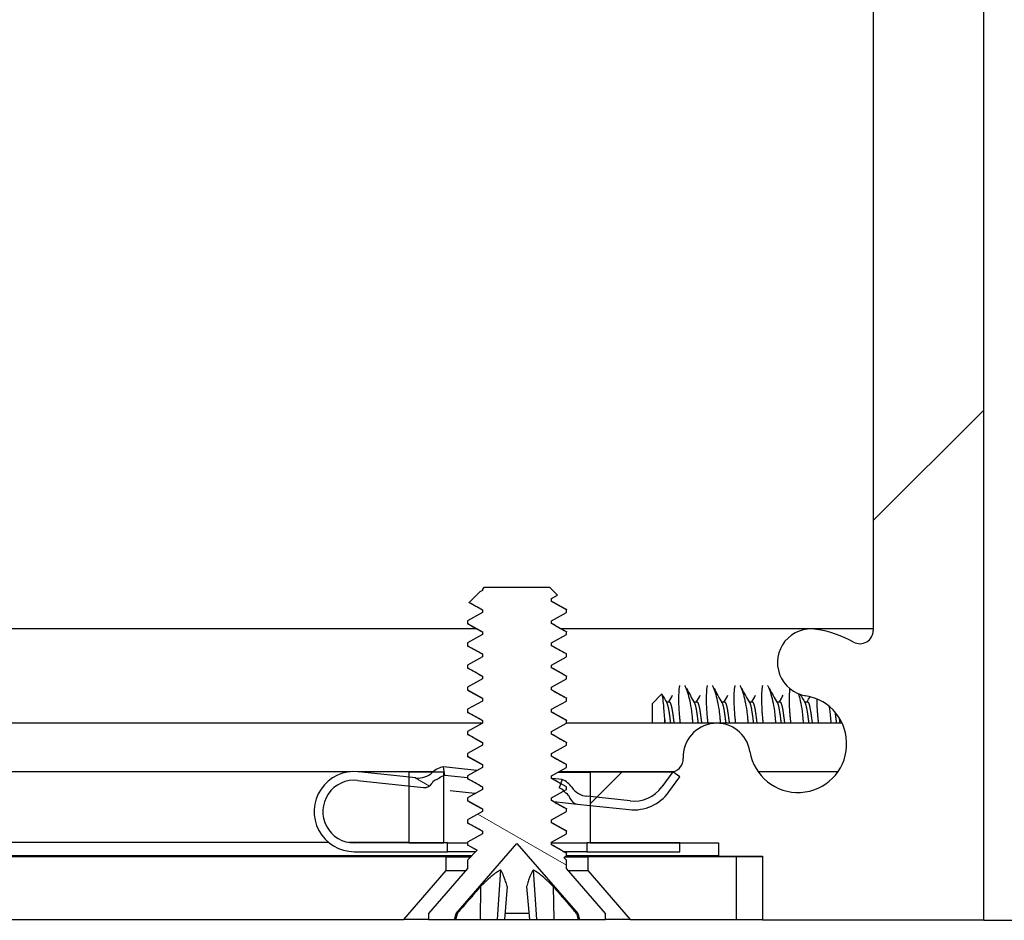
# Model space of a CAD drawing. Header units: millimetres. Extents: x 64 to 1798, y 64 to 1382.
# Tile 38 of 76: x 620 to 648, y 1171 to 1197. Entities that reach past the tile are written whole.
import ezdxf

# ---------------------------------------------------------------- set-up
doc = ezdxf.new("R2010")
doc.units = ezdxf.units.MM
doc.header["$LTSCALE"] = 6.666667
doc.layers.add('Hatch (ANSI)', color=7, linetype='Continuous', lineweight=18)
doc.layers.add('Visible (ANSI)', color=7, linetype='Continuous', lineweight=25)
pattern_1 = [(150, (0, 0), (-10.58333, -18.33087), [])]

msp = doc.modelspace()

# ---------------------------------------------------------------- hatches: boundary and pattern name
at = {"layer": 'Hatch (ANSI)'}
h = msp.add_hatch(dxfattribs=at)
h.set_pattern_fill('ANSI31', color=256, scale=169.333333, style=0)
h.set_pattern_definition([(45, (0, 0), (-14.9671, 14.9671), [])])
h.paths.add_polyline_path([(631.7757, 1173.6665), (631.7757, 1175.5972), (631.7757, 1175.6985), (631.4516, 1175.6985), (630.7657, 1175.6985), (630.7657, 1175.5549), (630.7657, 1175.3035), (630.7657, 1173.6665)])
h.paths.add_polyline_path([(631.7757, 1299.8025), (631.7757, 1299.9038), (631.7757, 1301.8345), (630.7657, 1301.8345), (630.7657, 1300.1975), (630.7657, 1299.9461), (630.7657, 1299.8025), (631.4516, 1299.8025)])
edge = h.paths.add_edge_path()
edge.add_line((640.9257, 1173.2855), (640.9257, 1171.4565))
edge.add_line((640.9257, 1171.4565), (647.2757, 1171.4565))
edge.add_line((647.2757, 1171.4565), (647.2757, 1304.0445))
edge.add_line((647.2757, 1304.0445), (640.9257, 1304.0445))
edge.add_line((640.9257, 1304.0445), (640.9257, 1302.2155))
edge.add_line((640.9257, 1302.2155), (639.6557, 1302.2155))
edge.add_line((639.6557, 1302.2155), (639.6557, 1301.8345))
edge.add_line((639.6557, 1301.8345), (638.5507, 1301.8345))
edge.add_line((638.5507, 1301.8345), (635.9757, 1301.8345))
edge.add_line((635.9757, 1301.8345), (635.9757, 1300.7575))
edge.add_line((635.9757, 1300.7575), (635.9757, 1300.506))
edge.add_line((635.9757, 1300.506), (635.9757, 1299.8025))
edge.add_line((635.9757, 1299.8025), (638.2643, 1299.8025))
edge.add_ellipse((638.2643, 1299.4215), major_axis=(0, 0.381), ratio=1, start_angle=347.46209, end_angle=360, ccw=False)
edge.add_ellipse((638.2643, 1299.4215), major_axis=(0.0827, 0.3719), ratio=1, start_angle=359.42486, end_angle=360, ccw=False)
edge.add_ellipse((638.2643, 1299.4215), major_axis=(0.0864, 0.3711), ratio=1, start_angle=280.65632, end_angle=360, ccw=False)
edge.add_ellipse((639.6093, 1299.3638), major_axis=(-0.9643, 0.0414), ratio=1, start_angle=0, end_angle=173.33968)
edge.add_ellipse((641.9417, 1298.9895), major_axis=(-1.3794, 0.2214), ratio=1, start_angle=108.23411, end_angle=360, ccw=False)
edge.add_ellipse((642.316, 1296.6572), major_axis=(-0.1529, 0.953), ratio=1, start_angle=0, end_angle=180)
edge.add_ellipse((641.9417, 1298.9895), major_axis=(0.5272, -3.2854), ratio=1, start_angle=0, end_angle=19.53257)
edge.add_ellipse((643.7197, 1295.7351), major_axis=(-0.1827, 0.3344), ratio=1, start_angle=241.35038, end_angle=360, ccw=False)
edge.add_line((644.1007, 1295.7351), (644.1007, 1179.7659))
edge.add_ellipse((643.7197, 1179.7659), major_axis=(0.381, 0), ratio=1, start_angle=241.35038, end_angle=360, ccw=False)
edge.add_ellipse((641.9417, 1176.5115), major_axis=(1.5953, 2.92), ratio=1, start_angle=0, end_angle=19.53257)
edge.add_ellipse((642.316, 1178.8439), major_axis=(0.1529, 0.953), ratio=1, start_angle=0, end_angle=180)
edge.add_ellipse((641.9417, 1176.5115), major_axis=(0.2214, 1.3794), ratio=1, start_angle=108.23411, end_angle=360, ccw=False)
edge.add_ellipse((639.6093, 1176.1372), major_axis=(0.953, 0.1529), ratio=1, start_angle=0, end_angle=173.33968)
edge.add_ellipse((638.2643, 1176.0795), major_axis=(0.3806, 0.0163), ratio=1, start_angle=280.65632, end_angle=360, ccw=False)
edge.add_ellipse((638.2643, 1176.0795), major_axis=(0.0864, -0.3711), ratio=1, start_angle=359.42486, end_angle=360, ccw=False)
edge.add_ellipse((638.2643, 1176.0795), major_axis=(0.0827, -0.3719), ratio=1, start_angle=347.46209, end_angle=360, ccw=False)
edge.add_line((638.2643, 1175.6985), (635.9757, 1175.6985))
edge.add_line((635.9757, 1175.6985), (635.9757, 1174.995))
edge.add_line((635.9757, 1174.995), (635.9757, 1174.7436))
edge.add_line((635.9757, 1174.7436), (635.9757, 1173.6665))
edge.add_line((635.9757, 1173.6665), (638.5507, 1173.6665))
edge.add_line((638.5507, 1173.6665), (639.6557, 1173.6665))
edge.add_line((639.6557, 1173.6665), (639.6557, 1173.2855))
edge.add_line((639.6557, 1173.2855), (640.9257, 1173.2855))
h = msp.add_hatch(dxfattribs=at)
h.set_pattern_fill('ANSI31', color=256, scale=169.333333, angle=105, style=0)
h.set_pattern_definition(pattern_1)
h.paths.add_polyline_path([(635.2946, 1180.2802), (635.2946, 1180.3596), (634.865, 1180.5977), (634.865, 1180.6771), (635.0392, 1180.7737), (634.8183, 1180.9946), (632.926, 1180.9946), (632.8794, 1180.948), (632.8794, 1180.9152), (632.806, 1180.8746), (632.5008, 1180.5694), (632.8794, 1180.3596), (632.8794, 1180.2802), (632.4498, 1180.0421), (632.4498, 1179.9627), (632.8794, 1179.7246), (632.8794, 1179.6452), (632.4498, 1179.4071), (632.4498, 1179.3277), (632.8794, 1179.0896), (632.8794, 1179.0102), (632.4498, 1178.7721), (632.4498, 1178.6927), (632.8794, 1178.4546), (632.8794, 1178.3752), (632.4498, 1178.1371), (632.4498, 1178.0577), (632.8794, 1177.8196), (632.8794, 1177.7402), (632.4498, 1177.5021), (632.4498, 1177.4227), (632.8794, 1177.1846), (632.8794, 1177.1052), (632.4498, 1176.8671), (632.4498, 1176.7877), (632.8794, 1176.5496), (632.8794, 1176.4702), (632.4498, 1176.2321), (632.4498, 1176.1527), (632.8794, 1175.9146), (632.8794, 1175.8352), (632.4498, 1175.5971), (632.4498, 1175.5177), (632.8794, 1175.2796), (632.8794, 1175.2002), (632.4498, 1174.9621), (632.4498, 1174.8827), (632.8794, 1174.6446), (632.8794, 1174.5652), (632.4498, 1174.3271), (632.4498, 1174.2477), (632.8794, 1174.0096), (632.8794, 1173.9302), (632.4498, 1173.6921), (632.4498, 1173.6127), (632.7337, 1173.4554), (632.4498, 1173.1714), (632.4498, 1172.9306), (631.3322, 1171.6449), (631.3322, 1171.4696), (632.0772, 1171.4696), (632.1239, 1171.6437), (633.8722, 1173.6549), (635.6205, 1171.6437), (635.6671, 1171.4696), (636.4122, 1171.4696), (636.4122, 1171.6449), (635.2946, 1172.9306), (635.2946, 1173.1714), (635.2149, 1173.2511), (635.2946, 1173.2952), (635.2946, 1173.3746), (634.865, 1173.6127), (634.865, 1173.6921), (635.2946, 1173.9302), (635.2946, 1174.0096), (634.865, 1174.2477), (634.865, 1174.3271), (635.2946, 1174.5652), (635.2946, 1174.6446), (634.865, 1174.8827), (634.865, 1174.9621), (635.2157, 1175.1565), (635.2946, 1175.2002), (635.2946, 1175.2796), (635.1272, 1175.3724), (634.865, 1175.5177), (634.865, 1175.5971), (635.2946, 1175.8352), (635.2946, 1175.9146), (634.865, 1176.1527), (634.865, 1176.2321), (635.2946, 1176.4702), (635.2946, 1176.5496), (634.865, 1176.7877), (634.865, 1176.8671), (635.2946, 1177.1052), (635.2946, 1177.1846), (634.865, 1177.4227), (634.865, 1177.5021), (635.2946, 1177.7402), (635.2946, 1177.8196), (634.865, 1178.0577), (634.865, 1178.1371), (635.2946, 1178.3752), (635.2946, 1178.4546), (634.865, 1178.6927), (634.865, 1178.7721), (635.2946, 1179.0102), (635.2946, 1179.0896), (634.865, 1179.3277), (634.865, 1179.4071), (635.2946, 1179.6452), (635.2946, 1179.7246), (634.865, 1179.9627), (634.865, 1180.0421)])
h = msp.add_hatch(dxfattribs=at)
h.set_pattern_fill('ANSI31', color=256, scale=169.333333, angle=105, style=0)
h.set_pattern_definition(pattern_1)
edge = h.paths.add_edge_path()
edge.add_ellipse((635.9443, 1175.6018), major_axis=(-0.0641, -0.5966), ratio=1, start_angle=310.51368, end_angle=360)
edge.add_line((635.8802, 1175.0053), (635.9757, 1174.995))
edge.add_line((635.9757, 1174.995), (637.1181, 1174.8722))
edge.add_ellipse((637.2249, 1175.8665), major_axis=(0.8076, -0.5897), ratio=1, start_angle=300, end_angle=360)
edge.add_line((638.0325, 1175.2768), (638.3471, 1175.7076))
edge.add_line((638.3471, 1175.7076), (638.3488, 1175.7099))
edge.add_line((638.3488, 1175.7099), (638.3508, 1175.7085))
edge.add_line((638.3508, 1175.7085), (638.5507, 1175.5625))
edge.add_line((638.5507, 1175.5625), (638.2345, 1175.1294))
edge.add_ellipse((637.2249, 1175.8665), major_axis=(-0.1336, -1.2428), ratio=1, start_angle=0, end_angle=60, ccw=False)
edge.add_line((637.0913, 1174.6237), (635.9757, 1174.7436))
edge.add_line((635.9757, 1174.7436), (635.6049, 1174.7834))
edge.add_ellipse((635.6316, 1175.032), major_axis=(-0.2379, -0.0768), ratio=1, start_angle=0, end_angle=65.96363, ccw=False)
edge.add_ellipse((635.1558, 1174.8783), major_axis=(0.1303, 0.2134), ratio=1, start_angle=319.31635, end_angle=360)
edge.add_ellipse((635.4081, 1175.2913), major_axis=(-0.1819, -0.147), ratio=1, start_angle=0, end_angle=19.64025, ccw=False)
edge.add_ellipse((634.9539, 1174.9242), major_axis=(0.2618, 0.2323), ratio=1, start_angle=357.36079, end_angle=360)
edge.add_ellipse((634.9539, 1174.9242), major_axis=(0.1262, 0.3265), ratio=1, start_angle=332.71899, end_angle=360)
edge.add_line((635.0801, 1175.2507), (635.1272, 1175.3724))
edge.add_line((635.1272, 1175.3724), (635.1703, 1175.4839))
edge.add_ellipse((634.9539, 1174.9242), major_axis=(0.4952, 0.3388), ratio=1, start_angle=0, end_angle=34.48632, ccw=False)
edge = h.paths.add_edge_path()
edge.add_line((631.8757, 1173.4165), (631.8757, 1173.6665))
edge.add_line((631.8757, 1173.6665), (631.7757, 1173.6665))
edge.add_line((631.7757, 1173.6665), (630.7657, 1173.6665))
edge.add_line((630.7657, 1173.6665), (629.2007, 1173.6665))
edge.add_ellipse((629.2007, 1174.5665), major_axis=(0, -0.9), ratio=1, start_angle=173.86585, end_angle=360, ccw=False)
edge.add_line((629.2968, 1175.4614), (630.7657, 1175.3035))
edge.add_line((630.7657, 1175.3035), (631.1918, 1175.2577))
edge.add_ellipse((631.2185, 1175.5063), major_axis=(-0.0267, -0.2486), ratio=1, start_angle=0, end_angle=65.96363)
edge.add_ellipse((631.6508, 1175.255), major_axis=(-0.2161, 0.1256), ratio=1, start_angle=319.31635, end_angle=360, ccw=False)
edge.add_ellipse((631.4921, 1175.7121), major_axis=(0.0767, -0.221), ratio=1, start_angle=0, end_angle=19.64025)
edge.add_ellipse((631.8578, 1175.257), major_axis=(-0.2192, 0.2728), ratio=1, start_angle=334.78878, end_angle=360, ccw=False)
edge.add_ellipse((631.8578, 1175.257), major_axis=(-0.0822, 0.3402), ratio=1, start_angle=355.29099, end_angle=360, ccw=False)
edge.add_line((631.8039, 1175.6028), (631.7653, 1175.8498))
edge.add_ellipse((631.8578, 1175.257), major_axis=(-0.0925, 0.5928), ratio=1, start_angle=0, end_angle=33.75134)
edge.add_ellipse((631.8578, 1175.257), major_axis=(-0.4063, 0.4415), ratio=1, start_angle=0, end_angle=0.73498)
edge.add_ellipse((631.034, 1176.1296), major_axis=(0.4119, -0.4363), ratio=1, start_angle=310.51368, end_angle=360, ccw=False)
edge.add_line((630.9699, 1175.533), (630.7657, 1175.5549))
edge.add_line((630.7657, 1175.5549), (629.3236, 1175.7099))
edge.add_ellipse((629.2007, 1174.5665), major_axis=(0.1229, 1.1434), ratio=1, start_angle=0, end_angle=186.13415)
edge.add_line((629.2007, 1173.4165), (631.8757, 1173.4165))
h.paths.add_polyline_path([(635.8757, 1173.6665), (635.8757, 1173.4165), (638.5507, 1173.4165), (638.5507, 1173.6665), (635.9757, 1173.6665)])
h = msp.add_hatch(dxfattribs=at)
h.set_pattern_fill('ANSI31', color=256, scale=169.333333, angle=75, style=0)
h.set_pattern_definition([(120, (0, 0), (-18.33087, -10.58333), [])])
h.paths.add_polyline_path([(630.621, 1171.4696), (631.8402, 1172.8721), (631.8402, 1173.273), (241.0612, 1173.273), (241.0612, 1172.8721), (242.2804, 1171.4696)])
h.paths.add_polyline_path([(640.1714, 1171.4696), (640.1714, 1173.273), (635.9042, 1173.273), (635.9042, 1172.8721), (637.1234, 1171.4696)])
h.paths.add_polyline_path([(232.73, 1173.273), (232.73, 1171.4696), (235.778, 1171.4696), (236.9972, 1172.8721), (236.9972, 1173.273)])

# ---------------------------------------------------------------- linework, layer by layer
at = {"layer": 'Visible (ANSI)'}
for p, q in [((647.2757, 1171.4565), (647.2757, 1304.0445)), ((644.1007, 1295.7351), (644.1007, 1179.7659)), ((632.926, 1180.9946), (632.8794, 1180.948)), ((632.8794, 1180.948), (632.8794, 1180.9152)), ((634.8183, 1180.9946), (632.926, 1180.9946)), ((635.0392, 1180.7737), (634.8183, 1180.9946)), ((632.806, 1180.8746), (632.5008, 1180.5694)), ((632.8794, 1180.9152), (632.806, 1180.8746)), ((634.865, 1180.6771), (635.0392, 1180.7737)), ((634.865, 1180.5977), (634.865, 1180.6771)), ((632.5008, 1180.5694), (632.8794, 1180.3596)), ((635.2946, 1180.3596), (634.865, 1180.5977)), ((632.8794, 1180.2802), (632.4498, 1180.0421)), ((632.8794, 1180.3596), (632.8794, 1180.2802)), ((634.865, 1180.0421), (635.2946, 1180.2802)), ((635.2946, 1180.2802), (635.2946, 1180.3596)), ((539.3086, 1179.8222), (632.691, 1179.8222)), ((632.4498, 1180.0421), (632.4498, 1179.9627)), ((632.4498, 1179.9627), (632.8794, 1179.7246)), ((634.865, 1179.9627), (634.865, 1180.0421)), ((635.2946, 1179.7246), (634.865, 1179.9627)), ((635.1301, 1179.8222), (644.1007, 1179.8222)), ((632.8794, 1179.6452), (632.4498, 1179.4071)), ((632.8794, 1179.7246), (632.8794, 1179.6452)), ((634.865, 1179.4071), (635.2946, 1179.6452)), ((635.2946, 1179.6452), (635.2946, 1179.7246)), ((632.4498, 1179.4071), (632.4498, 1179.3277)), ((632.4498, 1179.3277), (632.8794, 1179.0896)), ((634.865, 1179.3277), (634.865, 1179.4071)), ((635.2946, 1179.0896), (634.865, 1179.3277)), ((632.8794, 1179.0102), (632.4498, 1178.7721)), ((632.8794, 1179.0896), (632.8794, 1179.0102)), ((634.865, 1178.7721), (635.2946, 1179.0102)), ((635.2946, 1179.0102), (635.2946, 1179.0896)), ((632.4498, 1178.7721), (632.4498, 1178.6927)), ((632.4498, 1178.6927), (632.8794, 1178.4546)), ((634.865, 1178.6927), (634.865, 1178.7721)), ((635.2946, 1178.4546), (634.865, 1178.6927)), ((632.8794, 1178.4546), (632.8794, 1178.3752)), ((635.2946, 1178.3752), (635.2946, 1178.4546)), ((632.8794, 1178.3752), (632.4498, 1178.1371)), ((632.4498, 1178.1371), (632.4498, 1178.0577)), ((634.865, 1178.1371), (635.2946, 1178.3752)), ((634.865, 1178.0577), (634.865, 1178.1371)), ((632.4498, 1178.0577), (632.8794, 1177.8196)), ((635.2946, 1177.8196), (634.865, 1178.0577)), ((637.7507, 1177.6557), (638.0268, 1177.9318)), ((632.8794, 1177.7402), (632.4498, 1177.5021)), ((632.8794, 1177.8196), (632.8794, 1177.7402)), ((634.865, 1177.5021), (635.2946, 1177.7402)), ((635.2946, 1177.7402), (635.2946, 1177.8196)), ((637.7507, 1177.6557), (637.7507, 1177.1155)), ((638.1587, 1177.714), (638.2468, 1177.714)), ((638.9525, 1177.714), (639.0405, 1177.714)), ((639.7462, 1177.714), (639.8343, 1177.714)), ((640.54, 1177.714), (640.628, 1177.714)), ((641.3337, 1177.714), (641.4218, 1177.714)), ((642.1275, 1177.714), (642.2155, 1177.714)), ((632.4498, 1177.5021), (632.4498, 1177.4227)), ((632.4498, 1177.4227), (632.8794, 1177.1846)), ((634.865, 1177.4227), (634.865, 1177.5021)), ((635.2946, 1177.1846), (634.865, 1177.4227)), ((539.4731, 1177.1155), (632.8794, 1177.1155)), ((632.8794, 1177.1052), (632.4498, 1176.8671)), ((632.8794, 1177.1846), (632.8794, 1177.1052)), ((634.865, 1176.8671), (635.2946, 1177.1052)), ((635.2946, 1177.1052), (635.2946, 1177.1846)), ((635.2946, 1177.1155), (643.2013, 1177.1155)), ((632.4498, 1176.8671), (632.4498, 1176.7877)), ((632.4498, 1176.7877), (632.8794, 1176.5496)), ((634.865, 1176.7877), (634.865, 1176.8671)), ((635.2946, 1176.5496), (634.865, 1176.7877)), ((632.8794, 1176.4702), (632.4498, 1176.2321)), ((632.8794, 1176.5496), (632.8794, 1176.4702)), ((634.865, 1176.2321), (635.2946, 1176.4702)), ((635.2946, 1176.4702), (635.2946, 1176.5496)), ((632.4498, 1176.2321), (632.4498, 1176.1527)), ((632.4498, 1176.1527), (632.8794, 1175.9146)), ((634.865, 1176.1527), (634.865, 1176.2321)), ((635.2946, 1175.9146), (634.865, 1176.1527)), ((632.8794, 1175.9146), (632.8794, 1175.8352)), ((635.2946, 1175.8352), (635.2946, 1175.9146)), ((629.0946, 1175.7116), (541.3007, 1175.7116)), ((631.4663, 1175.7116), (629.3067, 1175.7116)), ((630.9699, 1175.533), (629.3236, 1175.7099)), ((631.7757, 1175.6985), (630.7657, 1175.6985)), ((630.7657, 1175.6985), (630.7657, 1173.6665)), ((631.8039, 1175.6028), (631.7653, 1175.8498)), ((632.1064, 1175.8132), (631.7653, 1175.8498)), ((631.7757, 1173.6665), (631.7757, 1175.6985)), ((632.0806, 1175.5731), (631.8039, 1175.6028)), ((632.4498, 1175.5334), (632.0806, 1175.5731)), ((632.7205, 1175.7472), (632.1064, 1175.8132)), ((632.8794, 1175.8352), (632.4498, 1175.5971)), ((632.4498, 1175.5971), (632.4498, 1175.5177)), ((634.865, 1175.5971), (635.2946, 1175.8352)), ((634.865, 1175.5177), (634.865, 1175.5971)), ((635.0479, 1175.6985), (635.9757, 1175.6985)), ((638.3634, 1175.7116), (635.0715, 1175.7116)), ((638.2643, 1175.6985), (635.9757, 1175.6985)), ((635.9757, 1175.6985), (635.9757, 1173.6665)), ((638.3488, 1175.7099), (638.0325, 1175.2768)), ((638.5507, 1175.5625), (638.3488, 1175.7099)), ((643.087, 1175.7116), (640.7963, 1175.7116)), ((629.2968, 1175.4614), (631.1918, 1175.2577)), ((632.4498, 1175.5177), (632.8794, 1175.2796)), ((635.2946, 1175.2796), (634.865, 1175.5177)), ((635.1703, 1175.4839), (634.8854, 1175.5145)), ((635.1703, 1175.4839), (635.0801, 1175.2507)), ((638.2345, 1175.1294), (638.5507, 1175.5625)), ((631.9536, 1175.1758), (632.0369, 1175.1669)), ((632.0369, 1175.1669), (632.6663, 1175.0992)), ((632.8794, 1175.2002), (632.4498, 1174.9621)), ((632.6663, 1175.0992), (632.6921, 1175.0965)), ((632.8794, 1175.2796), (632.8794, 1175.2002)), ((634.865, 1174.9621), (635.2946, 1175.2002)), ((635.2946, 1175.2002), (635.2946, 1175.2796)), ((637.1181, 1174.8722), (635.8802, 1175.0053)), ((632.4498, 1174.9621), (632.4498, 1174.8827)), ((632.4498, 1174.8827), (632.8794, 1174.6446)), ((634.865, 1174.8827), (634.865, 1174.9621)), ((635.2946, 1174.6446), (634.865, 1174.8827)), ((634.9266, 1174.8563), (635.6049, 1174.7834)), ((635.6049, 1174.7834), (637.0913, 1174.6237)), ((632.8794, 1174.5652), (632.4498, 1174.3271)), ((632.8794, 1174.6446), (632.8794, 1174.5652)), ((634.865, 1174.3271), (635.2946, 1174.5652)), ((635.2946, 1174.5652), (635.2946, 1174.6446)), ((632.4498, 1174.3271), (632.4498, 1174.2477)), ((632.4498, 1174.2477), (632.8794, 1174.0096)), ((634.865, 1174.2477), (634.865, 1174.3271)), ((635.2946, 1174.0096), (634.865, 1174.2477)), ((632.8794, 1173.9302), (632.4498, 1173.6921)), ((632.8794, 1174.0096), (632.8794, 1173.9302)), ((634.865, 1173.6921), (635.2946, 1173.9302)), ((635.2946, 1173.9302), (635.2946, 1174.0096)), ((628.4686, 1173.6796), (541.3007, 1173.6796)), ((630.7657, 1173.6796), (629.0477, 1173.6796)), ((631.8757, 1173.6665), (629.2007, 1173.6665)), ((630.7657, 1173.6665), (631.7757, 1173.6665)), ((631.8757, 1173.4165), (631.8757, 1173.6665)), ((631.8757, 1173.6665), (632.4498, 1173.6665)), ((632.1239, 1171.6437), (633.8722, 1173.6549)), ((632.4498, 1173.6921), (632.4498, 1173.6127)), ((632.4498, 1173.6127), (632.7337, 1173.4554)), ((633.8722, 1173.6549), (635.6205, 1171.6437)), ((634.865, 1173.6127), (634.865, 1173.6921)), ((634.865, 1173.6665), (635.8757, 1173.6665)), ((635.2946, 1173.3746), (634.865, 1173.6127)), ((635.8757, 1173.6665), (635.8757, 1173.4165)), ((638.5507, 1173.6665), (635.8757, 1173.6665)), ((635.9757, 1173.6665), (639.6557, 1173.6665)), ((638.5507, 1173.4165), (638.5507, 1173.6665)), ((639.6557, 1173.6665), (639.6557, 1173.2855)), ((629.2007, 1173.4165), (631.8757, 1173.4165)), ((632.6949, 1173.4165), (631.8757, 1173.4165)), ((632.7337, 1173.4554), (632.4498, 1173.1714)), ((635.8757, 1173.4165), (635.2297, 1173.4165)), ((635.2946, 1173.2952), (635.2946, 1173.3746)), ((635.8757, 1173.4165), (638.5507, 1173.4165)), ((631.8402, 1173.273), (241.0612, 1173.273)), ((632.577, 1173.2986), (539.4731, 1173.2986)), ((631.8402, 1172.8721), (631.8402, 1173.273)), ((631.8402, 1173.273), (632.5514, 1173.273)), ((632.4498, 1173.1714), (632.4498, 1172.9306)), ((635.2149, 1173.2511), (635.2946, 1173.2952)), ((635.2946, 1173.1714), (635.2149, 1173.2511)), ((635.2545, 1173.273), (635.9042, 1173.273)), ((639.6557, 1173.2986), (635.2946, 1173.2986)), ((635.2946, 1172.9306), (635.2946, 1173.1714)), ((640.1714, 1173.273), (635.9042, 1173.273)), ((635.9042, 1173.273), (635.9042, 1172.8721)), ((639.6557, 1173.2855), (640.9257, 1173.2855)), ((640.1714, 1171.4696), (640.1714, 1173.273)), ((640.9257, 1173.273), (640.1714, 1173.273)), ((640.9257, 1173.2855), (640.9257, 1171.4565)), ((630.621, 1171.4696), (631.8402, 1172.8721)), ((632.4498, 1172.9306), (631.3322, 1171.6449)), ((631.8402, 1172.8721), (632.399, 1172.8721)), ((633.4035, 1172.8924), (633.3082, 1171.4696)), ((634.3409, 1172.8924), (634.4361, 1171.4696)), ((636.4122, 1171.6449), (635.2946, 1172.9306)), ((635.3454, 1172.8721), (635.9042, 1172.8721)), ((635.9042, 1172.8721), (637.1234, 1171.4696)), ((632.8298, 1172.4143), (632.8133, 1171.4696)), ((633.5958, 1172.4143), (633.5132, 1171.4696)), ((634.1485, 1172.4143), (634.2312, 1171.4696)), ((634.9146, 1172.4143), (634.931, 1171.4696)), ((631.3322, 1171.6449), (631.3322, 1171.4696)), ((632.0772, 1171.4696), (632.1239, 1171.6437)), ((632.158, 1171.6437), (632.1239, 1171.6437)), ((634.2159, 1171.6437), (633.5284, 1171.6437)), ((635.6205, 1171.6437), (635.5863, 1171.6437)), ((635.6205, 1171.6437), (635.6671, 1171.4696)), ((636.4122, 1171.4696), (636.4122, 1171.6449)), ((242.2804, 1171.4696), (630.621, 1171.4696)), ((631.3322, 1171.4696), (630.621, 1171.4696)), ((631.3322, 1171.4696), (632.0772, 1171.4696)), ((632.0772, 1171.4696), (632.1135, 1171.4696)), ((632.1135, 1171.4696), (632.8133, 1171.4696)), ((632.8133, 1171.4696), (633.3082, 1171.4696)), ((633.3082, 1171.4696), (633.5132, 1171.4696)), ((633.5132, 1171.4696), (634.2312, 1171.4696)), ((634.2312, 1171.4696), (634.4361, 1171.4696)), ((634.4361, 1171.4696), (634.931, 1171.4696)), ((634.931, 1171.4696), (635.6308, 1171.4696)), ((635.6308, 1171.4696), (635.6671, 1171.4696)), ((635.6671, 1171.4696), (636.4122, 1171.4696)), ((637.1234, 1171.4696), (636.4122, 1171.4696)), ((637.1234, 1171.4696), (640.1714, 1171.4696)), ((640.1714, 1171.4696), (640.9257, 1171.4696)), ((640.9257, 1171.4565), (647.2757, 1171.4565)), ((647.2757, 1171.4565), (647.2757, 1171.4469)), ((647.2757, 1171.4469), (648.4507, 1171.4469))]:
    msp.add_line(p, q, dxfattribs=at)
for centre, radius, start, end in [((642.316, 1178.8439), 0.9652, 80.88295, 260.88295), ((641.9417, 1176.5115), 3.3274, 61.35038, 80.88295), ((643.7197, 1179.7659), 0.381, 241.35038, 0), ((641.9417, 1176.5115), 1.397, 189.11705, 80.88295), ((639.6093, 1176.1372), 0.9652, 9.11705, 182.45673), ((638.2643, 1176.0795), 0.381, 270, 2.45673), ((629.2007, 1174.5665), 1.15, 83.86585, 270), ((631.034, 1176.1296), 0.6, 263.86585, 313.35217), ((631.8578, 1175.257), 0.6, 98.86585, 133.35217), ((631.8578, 1175.257), 0.35, 98.86585, 128.78608), ((629.2007, 1174.5665), 0.9, 83.86585, 270), ((631.2185, 1175.5063), 0.25, 263.86585, 329.82948), ((631.6508, 1175.255), 0.25, 109.14583, 149.82948), ((631.4921, 1175.7121), 0.2339, 289.14583, 308.78608), ((634.9539, 1174.9242), 0.6, 34.37953, 68.86585), ((634.9539, 1174.9242), 0.35, 38.94563, 68.86585), ((635.4081, 1175.2913), 0.2339, 218.94563, 238.58588), ((635.1558, 1174.8783), 0.25, 17.90223, 58.58588), ((635.9443, 1175.6018), 0.6, 214.37953, 263.86585), ((637.2249, 1175.8665), 1.25, 263.86585, 323.86585), ((637.2249, 1175.8665), 1, 263.86585, 323.86585), ((635.6316, 1175.032), 0.25, 197.90223, 263.86585)]:
    msp.add_arc(centre, radius, start, end, dxfattribs=at)
for points in [[(632.5042, 1180.5617), (632.4995, 1180.5643), (632.4983, 1180.5669), (632.5008, 1180.5694)], [(632.8794, 1180.3514), (632.7544, 1180.4217), (632.6293, 1180.4918), (632.5042, 1180.5617)], [(634.865, 1180.606), (635.0044, 1180.5275), (635.1441, 1180.4493), (635.2838, 1180.3713)], [(632.8794, 1179.7164), (632.7399, 1179.7949), (632.6002, 1179.8731), (632.4605, 1179.9511)], [(634.865, 1179.971), (635.0044, 1179.8925), (635.1441, 1179.8143), (635.2838, 1179.7363)], [(632.8794, 1179.0814), (632.7399, 1179.1599), (632.6002, 1179.2381), (632.4605, 1179.3161)], [(634.865, 1179.336), (635.0044, 1179.2575), (635.1441, 1179.1793), (635.2838, 1179.1013)], [(632.8794, 1178.4464), (632.7399, 1178.5249), (632.6002, 1178.6031), (632.4605, 1178.6811)], [(634.865, 1178.701), (635.0044, 1178.6225), (635.1441, 1178.5443), (635.2838, 1178.4663)], [(638.5446, 1178.1754), (638.5449, 1178.1778), (638.5453, 1178.1801), (638.5456, 1178.1824)], [(638.6883, 1178.1824), (638.6894, 1178.1801), (638.6906, 1178.1778), (638.6918, 1178.1754)], [(639.3383, 1178.1754), (639.3387, 1178.1778), (639.339, 1178.1801), (639.3394, 1178.1824)], [(639.4821, 1178.1824), (639.4832, 1178.1801), (639.4843, 1178.1778), (639.4855, 1178.1754)], [(640.1321, 1178.1754), (640.1324, 1178.1778), (640.1328, 1178.1801), (640.1331, 1178.1824)], [(640.2758, 1178.1824), (640.2769, 1178.1801), (640.2781, 1178.1778), (640.2793, 1178.1754)], [(640.9258, 1178.1754), (640.9262, 1178.1778), (640.9265, 1178.1801), (640.9269, 1178.1824)], [(641.0696, 1178.1824), (641.0707, 1178.1801), (641.0718, 1178.1778), (641.073, 1178.1754)], [(632.8794, 1177.8114), (632.7399, 1177.8899), (632.6002, 1177.9681), (632.4605, 1178.0461)], [(634.865, 1178.066), (635.0044, 1177.9875), (635.1441, 1177.9093), (635.2838, 1177.8313)], [(638.0392, 1177.9267), (638.0829, 1177.8487), (638.1267, 1177.7709), (638.1706, 1177.693)], [(638.2356, 1177.714), (638.2712, 1177.7771), (638.3067, 1177.8403), (638.3421, 1177.9034)], [(638.7359, 1178.0997), (638.8118, 1177.9641), (638.8879, 1177.8285), (638.9643, 1177.693)], [(639.0293, 1177.714), (639.0649, 1177.7771), (639.1004, 1177.8403), (639.1359, 1177.9034)], [(639.5297, 1178.0997), (639.6056, 1177.9641), (639.6817, 1177.8285), (639.7581, 1177.693)], [(639.8231, 1177.714), (639.8587, 1177.7771), (639.8942, 1177.8403), (639.9296, 1177.9034)], [(640.3234, 1178.0997), (640.3993, 1177.9641), (640.4754, 1177.8285), (640.5518, 1177.693)], [(640.6168, 1177.714), (640.6524, 1177.7771), (640.6879, 1177.8403), (640.7234, 1177.9034)], [(641.1172, 1178.0997), (641.1931, 1177.9641), (641.2692, 1177.8285), (641.3456, 1177.693)], [(641.4106, 1177.714), (641.4462, 1177.7771), (641.4817, 1177.8403), (641.5171, 1177.9034)], [(642.0062, 1177.9297), (642.0505, 1177.8508), (642.0948, 1177.7719), (642.1393, 1177.693)], [(642.2043, 1177.714), (642.2326, 1177.7642), (642.2609, 1177.8144), (642.2891, 1177.8646)], [(632.8794, 1177.1764), (632.7399, 1177.2549), (632.6002, 1177.3331), (632.4605, 1177.4111)], [(634.865, 1177.431), (635.0044, 1177.3525), (635.1441, 1177.2743), (635.2838, 1177.1963)], [(638.118, 1177.1155), (638.1169, 1177.1424), (638.1161, 1177.169), (638.1157, 1177.1953)], [(632.8794, 1176.5414), (632.7399, 1176.6199), (632.6002, 1176.6981), (632.4605, 1176.7761)], [(634.865, 1176.796), (635.0044, 1176.7175), (635.1441, 1176.6393), (635.2838, 1176.5613)], [(632.8794, 1175.9064), (632.7399, 1175.9849), (632.6002, 1176.0631), (632.4605, 1176.1411)], [(634.865, 1176.161), (635.0044, 1176.0825), (635.1441, 1176.0043), (635.2838, 1175.9263)], [(632.8794, 1175.2714), (632.7399, 1175.3499), (632.6002, 1175.4281), (632.4605, 1175.5061)], [(634.865, 1175.526), (634.9489, 1175.4787), (635.0328, 1175.4316), (635.1169, 1175.3846)], [(632.8794, 1174.6364), (632.7399, 1174.7149), (632.6002, 1174.7931), (632.4605, 1174.8711)], [(634.865, 1174.891), (635.0044, 1174.8125), (635.1441, 1174.7343), (635.2838, 1174.6563)], [(632.8794, 1174.0014), (632.7399, 1174.0799), (632.6002, 1174.1581), (632.4605, 1174.2361)], [(634.865, 1174.256), (635.0044, 1174.1775), (635.1441, 1174.0993), (635.2838, 1174.0213)], [(632.7291, 1173.4508), (632.6396, 1173.501), (632.5501, 1173.5511), (632.4605, 1173.6011)], [(634.865, 1173.621), (635.0044, 1173.5425), (635.1441, 1173.4643), (635.2838, 1173.3863)]]:
    msp.add_open_spline(points, degree=3, dxfattribs=at)
for points, weights in [([(635.2838, 1180.3713), (635.2946, 1180.3653), (635.2946, 1180.3596)], [0.971473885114, 0.983771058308, 1]), ([(632.4498, 1179.9627), (632.4498, 1179.9571), (632.4605, 1179.9511)], [1, 0.983771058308, 0.971473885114]), ([(635.2838, 1179.7363), (635.2946, 1179.7303), (635.2946, 1179.7246)], [0.971473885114, 0.983771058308, 1]), ([(632.4498, 1179.3277), (632.4498, 1179.3221), (632.4605, 1179.3161)], [1, 0.983771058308, 0.971473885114]), ([(635.2838, 1179.1013), (635.2946, 1179.0953), (635.2946, 1179.0896)], [0.971473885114, 0.983771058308, 1]), ([(632.4498, 1178.6927), (632.4498, 1178.6871), (632.4605, 1178.6811)], [1, 0.983771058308, 0.971473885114]), ([(635.2838, 1178.4663), (635.2946, 1178.4603), (635.2946, 1178.4546)], [0.971473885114, 0.983771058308, 1]), ([(632.4498, 1178.0577), (632.4498, 1178.0521), (632.4605, 1178.0461)], [1, 0.983771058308, 0.971473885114]), ([(635.2838, 1177.8313), (635.2946, 1177.8253), (635.2946, 1177.8196)], [0.971473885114, 0.983771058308, 1]), ([(632.4498, 1177.4227), (632.4498, 1177.4171), (632.4605, 1177.4111)], [1, 0.983771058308, 0.971473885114]), ([(635.2838, 1177.1963), (635.2946, 1177.1903), (635.2946, 1177.1846)], [0.971473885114, 0.983771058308, 1]), ([(643.1218, 1177.259), (643.1308, 1177.1908), (643.14, 1177.1155)], [0.981507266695, 0.971542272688, 0.966652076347]), ([(632.4498, 1176.7877), (632.4498, 1176.7821), (632.4605, 1176.7761)], [1, 0.983771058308, 0.971473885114]), ([(635.2838, 1176.5613), (635.2946, 1176.5553), (635.2946, 1176.5496)], [0.971473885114, 0.983771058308, 1]), ([(632.4498, 1176.1527), (632.4498, 1176.1471), (632.4605, 1176.1411)], [1, 0.983771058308, 0.971473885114]), ([(635.2838, 1175.9263), (635.2946, 1175.9203), (635.2946, 1175.9146)], [0.971473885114, 0.983771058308, 1]), ([(632.4498, 1175.5177), (632.4498, 1175.5121), (632.4605, 1175.5061)], [1, 0.983771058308, 0.971473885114]), ([(632.4498, 1174.8827), (632.4498, 1174.8771), (632.4605, 1174.8711)], [1, 0.983771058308, 0.971473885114]), ([(635.2838, 1174.6563), (635.2946, 1174.6503), (635.2946, 1174.6446)], [0.971473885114, 0.983771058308, 1]), ([(632.4498, 1174.2477), (632.4498, 1174.2421), (632.4605, 1174.2361)], [1, 0.983771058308, 0.971473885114]), ([(635.2838, 1174.0213), (635.2946, 1174.0153), (635.2946, 1174.0096)], [0.971473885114, 0.983771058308, 1]), ([(632.4498, 1173.6127), (632.4498, 1173.6071), (632.4605, 1173.6011)], [1, 0.983771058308, 0.971473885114]), ([(635.2838, 1173.3863), (635.2946, 1173.3803), (635.2946, 1173.3746)], [0.971473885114, 0.983771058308, 1]), ([(633.4035, 1172.8924), (633.1921, 1172.7832), (632.8298, 1172.4143)], [2.81776863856, 2.60448024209, 2.07391766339]), ([(633.5958, 1172.4143), (633.4807, 1172.7832), (633.4035, 1172.8924)], [2.07391766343, 2.6044802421, 2.81776863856]), ([(634.3409, 1172.8924), (634.2636, 1172.7832), (634.1485, 1172.4143)], [2.81776863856, 2.6044802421, 2.07391766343]), ([(634.9146, 1172.4143), (634.5523, 1172.7832), (634.3409, 1172.8924)], [2.07391766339, 2.60448024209, 2.81776863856]), ([(632.8298, 1172.4143), (632.5745, 1172.1229), (632.158, 1171.6437)], [2.37346205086, 1.9683578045, 1.53696783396]), ([(635.5863, 1171.6437), (635.1699, 1172.1229), (634.9146, 1172.4143)], [1.53696783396, 1.9683578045, 2.37346205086]), ([(632.158, 1171.6437), (632.136, 1171.5578), (632.1135, 1171.4696)], [1.01218915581, 1.01172679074, 1.01110160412]), ([(635.5863, 1171.6437), (635.6083, 1171.5578), (635.6308, 1171.4696)], [1.01218915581, 1.01172679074, 1.01110160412])]:
    msp.add_rational_spline(points, weights, degree=2, dxfattribs=at)
for points, knots in [([(638.5638, 1177.1155), (638.5617, 1177.1335), (638.5596, 1177.1513), (638.5555, 1177.1889), (638.5534, 1177.2085), (638.5508, 1177.2339), (638.5503, 1177.2398), (638.5493, 1177.2494), (638.5489, 1177.2531), (638.5482, 1177.2601), (638.5479, 1177.2635), (638.5472, 1177.2712), (638.5468, 1177.2755), (638.5457, 1177.2867), (638.5451, 1177.2937), (638.5411, 1177.3375), (638.538, 1177.3738), (638.5273, 1177.5199), (638.5232, 1177.6234), (638.5187, 1177.9066), (638.5268, 1178.061), (638.5446, 1178.1754)], [-0.15315129, -0.15315129, -0.15315129, -0.15315129, -0.14718085, -0.14718085, -0.14052602, -0.14052602, -0.13850239, -0.13850239, -0.13723881, -0.13723881, -0.13607836, -0.13607836, -0.13459399, -0.13459399, -0.13217262, -0.13217262, -0.11932022, -0.11932022, -0.07941382, -0.07941382, -0.00024422, -0.00024422, -0.00024422, -0.00024422]), ([(638.6918, 1178.1754), (638.7444, 1178.0674), (638.7926, 1177.9229), (638.8511, 1177.6536), (638.8678, 1177.5529), (638.8883, 1177.3987), (638.894, 1177.3513), (638.9, 1177.2945), (638.9008, 1177.2862), (638.9021, 1177.274), (638.9025, 1177.27), (638.9032, 1177.2629), (638.9035, 1177.2598), (638.9041, 1177.2533), (638.9044, 1177.2499), (638.9053, 1177.241), (638.9058, 1177.2354), (638.9079, 1177.213), (638.9094, 1177.1959), (638.9126, 1177.1578), (638.9142, 1177.1368), (638.9157, 1177.1155)], [-0.29256822, -0.29256822, -0.29256822, -0.29256822, -0.21664548, -0.21664548, -0.17643361, -0.17643361, -0.15924106, -0.15924106, -0.15634345, -0.15634345, -0.15494729, -0.15494729, -0.15386485, -0.15386485, -0.15267712, -0.15267712, -0.15075501, -0.15075501, -0.1449041, -0.1449041, -0.13776107, -0.13776107, -0.13776107, -0.13776107]), ([(639.3575, 1177.1155), (639.3554, 1177.1335), (639.3534, 1177.1513), (639.3493, 1177.1889), (639.3472, 1177.2085), (639.3446, 1177.2339), (639.344, 1177.2398), (639.343, 1177.2494), (639.3427, 1177.2531), (639.342, 1177.2601), (639.3417, 1177.2635), (639.3409, 1177.2712), (639.3405, 1177.2755), (639.3395, 1177.2867), (639.3388, 1177.2937), (639.3348, 1177.3375), (639.3318, 1177.3738), (639.321, 1177.5199), (639.3169, 1177.6234), (639.3124, 1177.9066), (639.3205, 1178.061), (639.3383, 1178.1754)], [-0.15315129, -0.15315129, -0.15315129, -0.15315129, -0.14718085, -0.14718085, -0.14052602, -0.14052602, -0.13850239, -0.13850239, -0.13723881, -0.13723881, -0.13607836, -0.13607836, -0.13459399, -0.13459399, -0.13217262, -0.13217262, -0.11932022, -0.11932022, -0.07941382, -0.07941382, -0.00024422, -0.00024422, -0.00024422, -0.00024422]), ([(639.4855, 1178.1754), (639.5381, 1178.0674), (639.5864, 1177.9229), (639.6448, 1177.6536), (639.6616, 1177.5529), (639.6821, 1177.3987), (639.6878, 1177.3513), (639.6937, 1177.2945), (639.6946, 1177.2862), (639.6958, 1177.274), (639.6962, 1177.27), (639.6969, 1177.2629), (639.6972, 1177.2598), (639.6979, 1177.2533), (639.6982, 1177.2499), (639.699, 1177.241), (639.6996, 1177.2354), (639.7016, 1177.213), (639.7031, 1177.1959), (639.7063, 1177.1578), (639.7079, 1177.1368), (639.7095, 1177.1155)], [-0.29256822, -0.29256822, -0.29256822, -0.29256822, -0.21664548, -0.21664548, -0.17643361, -0.17643361, -0.15924106, -0.15924106, -0.15634345, -0.15634345, -0.15494729, -0.15494729, -0.15386485, -0.15386485, -0.15267712, -0.15267712, -0.15075501, -0.15075501, -0.1449041, -0.1449041, -0.13776107, -0.13776107, -0.13776107, -0.13776107]), ([(640.1513, 1177.1155), (640.1492, 1177.1335), (640.1471, 1177.1513), (640.143, 1177.1889), (640.1409, 1177.2085), (640.1383, 1177.2339), (640.1378, 1177.2398), (640.1368, 1177.2494), (640.1364, 1177.2531), (640.1357, 1177.2601), (640.1354, 1177.2635), (640.1347, 1177.2712), (640.1343, 1177.2755), (640.1332, 1177.2867), (640.1326, 1177.2937), (640.1286, 1177.3375), (640.1255, 1177.3738), (640.1148, 1177.5199), (640.1107, 1177.6234), (640.1062, 1177.9066), (640.1143, 1178.061), (640.1321, 1178.1754)], [-0.15315129, -0.15315129, -0.15315129, -0.15315129, -0.14718085, -0.14718085, -0.14052602, -0.14052602, -0.13850239, -0.13850239, -0.13723881, -0.13723881, -0.13607836, -0.13607836, -0.13459399, -0.13459399, -0.13217262, -0.13217262, -0.11932022, -0.11932022, -0.07941382, -0.07941382, -0.00024422, -0.00024422, -0.00024422, -0.00024422]), ([(640.2793, 1178.1754), (640.3319, 1178.0674), (640.3801, 1177.9229), (640.4386, 1177.6536), (640.4553, 1177.5529), (640.4758, 1177.3987), (640.4815, 1177.3513), (640.4875, 1177.2945), (640.4883, 1177.2862), (640.4896, 1177.274), (640.49, 1177.27), (640.4907, 1177.2629), (640.491, 1177.2598), (640.4916, 1177.2533), (640.4919, 1177.2499), (640.4928, 1177.241), (640.4933, 1177.2354), (640.4954, 1177.213), (640.4969, 1177.1959), (640.5001, 1177.1578), (640.5017, 1177.1368), (640.5032, 1177.1155)], [-0.29256822, -0.29256822, -0.29256822, -0.29256822, -0.21664548, -0.21664548, -0.17643361, -0.17643361, -0.15924106, -0.15924106, -0.15634345, -0.15634345, -0.15494729, -0.15494729, -0.15386485, -0.15386485, -0.15267712, -0.15267712, -0.15075501, -0.15075501, -0.1449041, -0.1449041, -0.13776107, -0.13776107, -0.13776107, -0.13776107]), ([(640.945, 1177.1155), (640.9429, 1177.1335), (640.9409, 1177.1513), (640.9368, 1177.1889), (640.9347, 1177.2085), (640.9321, 1177.2339), (640.9315, 1177.2398), (640.9305, 1177.2494), (640.9302, 1177.2531), (640.9295, 1177.2601), (640.9292, 1177.2635), (640.9284, 1177.2712), (640.928, 1177.2755), (640.927, 1177.2867), (640.9263, 1177.2937), (640.9223, 1177.3375), (640.9193, 1177.3738), (640.9085, 1177.5199), (640.9044, 1177.6234), (640.8999, 1177.9066), (640.908, 1178.061), (640.9258, 1178.1754)], [-0.15315129, -0.15315129, -0.15315129, -0.15315129, -0.14718085, -0.14718085, -0.14052602, -0.14052602, -0.13850239, -0.13850239, -0.13723881, -0.13723881, -0.13607836, -0.13607836, -0.13459399, -0.13459399, -0.13217262, -0.13217262, -0.11932022, -0.11932022, -0.07941382, -0.07941382, -0.00024422, -0.00024422, -0.00024422, -0.00024422]), ([(641.073, 1178.1754), (641.1256, 1178.0674), (641.1739, 1177.9229), (641.2323, 1177.6536), (641.2491, 1177.5529), (641.2696, 1177.3987), (641.2753, 1177.3513), (641.2812, 1177.2945), (641.2821, 1177.2862), (641.2833, 1177.274), (641.2837, 1177.27), (641.2844, 1177.2629), (641.2847, 1177.2598), (641.2854, 1177.2533), (641.2857, 1177.2499), (641.2865, 1177.241), (641.2871, 1177.2354), (641.2891, 1177.213), (641.2906, 1177.1959), (641.2938, 1177.1578), (641.2954, 1177.1368), (641.297, 1177.1155)], [-0.29256822, -0.29256822, -0.29256822, -0.29256822, -0.21664548, -0.21664548, -0.17643361, -0.17643361, -0.15924106, -0.15924106, -0.15634345, -0.15634345, -0.15494729, -0.15494729, -0.15386485, -0.15386485, -0.15267712, -0.15267712, -0.15075501, -0.15075501, -0.1449041, -0.1449041, -0.13776107, -0.13776107, -0.13776107, -0.13776107]), ([(638.1157, 1177.1953), (638.1148, 1177.2094), (638.1139, 1177.2235), (638.1029, 1177.3948), (638.0927, 1177.5462), (638.0725, 1177.7619), (638.0633, 1177.8324), (638.0427, 1177.9322), (638.0333, 1177.9384), (638.0268, 1177.9318)], [-0.10890988, -0.10890988, -0.10890988, -0.10890988, -0.10545875, -0.10545875, -0.06644341, -0.06644341, -0.03659642, -0.03659642, -0.000001, -0.000001, -0.000001, -0.000001]), ([(641.7388, 1177.1155), (641.7367, 1177.1335), (641.7346, 1177.1513), (641.7305, 1177.1889), (641.7284, 1177.2085), (641.7258, 1177.2339), (641.7253, 1177.2398), (641.7243, 1177.2494), (641.7239, 1177.2531), (641.7232, 1177.2601), (641.7229, 1177.2635), (641.7222, 1177.2712), (641.7218, 1177.2755), (641.7207, 1177.2867), (641.7201, 1177.2937), (641.7161, 1177.3375), (641.713, 1177.3738), (641.7023, 1177.5199), (641.6982, 1177.6234), (641.6944, 1177.8647), (641.6987, 1177.9907), (641.7092, 1178.0933)], [-0.15315129, -0.15315129, -0.15315129, -0.15315129, -0.14718085, -0.14718085, -0.14052602, -0.14052602, -0.13850239, -0.13850239, -0.13723881, -0.13723881, -0.13607836, -0.13607836, -0.13459399, -0.13459399, -0.13217262, -0.13217262, -0.11932022, -0.11932022, -0.07941382, -0.07941382, -0.01783458, -0.01783458, -0.01783458, -0.01783458]), ([(641.9535, 1177.9493), (641.9724, 1177.8875), (641.99, 1177.8199), (642.0261, 1177.6536), (642.0428, 1177.5529), (642.0633, 1177.3987), (642.069, 1177.3513), (642.075, 1177.2945), (642.0758, 1177.2862), (642.0771, 1177.274), (642.0775, 1177.27), (642.0782, 1177.2629), (642.0785, 1177.2598), (642.0791, 1177.2533), (642.0794, 1177.2499), (642.0803, 1177.241), (642.0808, 1177.2354), (642.0829, 1177.213), (642.0844, 1177.1959), (642.0876, 1177.1578), (642.0892, 1177.1368), (642.0907, 1177.1155)], [-0.24814887, -0.24814887, -0.24814887, -0.24814887, -0.21664548, -0.21664548, -0.17643361, -0.17643361, -0.15924106, -0.15924106, -0.15634345, -0.15634345, -0.15494729, -0.15494729, -0.15386485, -0.15386485, -0.15267712, -0.15267712, -0.15075501, -0.15075501, -0.1449041, -0.1449041, -0.13776107, -0.13776107, -0.13776107, -0.13776107]), ([(642.5325, 1177.1155), (642.5304, 1177.1335), (642.5284, 1177.1513), (642.5243, 1177.1889), (642.5222, 1177.2085), (642.5196, 1177.2339), (642.519, 1177.2398), (642.518, 1177.2494), (642.5177, 1177.2531), (642.517, 1177.2601), (642.5167, 1177.2635), (642.5159, 1177.2712), (642.5155, 1177.2755), (642.5145, 1177.2867), (642.5138, 1177.2937), (642.5098, 1177.3375), (642.5068, 1177.3738), (642.496, 1177.5199), (642.4919, 1177.6234), (642.49, 1177.745), (642.4898, 1177.7711), (642.4898, 1177.7965)], [-0.153151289, -0.153151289, -0.153151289, -0.153151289, -0.147180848, -0.147180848, -0.140526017, -0.140526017, -0.138502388, -0.138502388, -0.13723881, -0.13723881, -0.136078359, -0.136078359, -0.134593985, -0.134593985, -0.132172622, -0.132172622, -0.119320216, -0.119320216, -0.07941382, -0.07941382, -0.068161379, -0.068161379, -0.068161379, -0.068161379]), ([(642.8293, 1177.5902), (642.8371, 1177.5434), (642.8443, 1177.4949), (642.8571, 1177.3987), (642.8628, 1177.3513), (642.8687, 1177.2945), (642.8696, 1177.2862), (642.8708, 1177.274), (642.8712, 1177.27), (642.8719, 1177.2629), (642.8722, 1177.2598), (642.8729, 1177.2533), (642.8732, 1177.2499), (642.874, 1177.241), (642.8746, 1177.2354), (642.8766, 1177.213), (642.8781, 1177.1959), (642.8813, 1177.1578), (642.8829, 1177.1368), (642.8845, 1177.1155)], [-0.195058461, -0.195058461, -0.195058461, -0.195058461, -0.176433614, -0.176433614, -0.159241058, -0.159241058, -0.15634345, -0.15634345, -0.154947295, -0.154947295, -0.153864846, -0.153864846, -0.152677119, -0.152677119, -0.150755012, -0.150755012, -0.144904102, -0.144904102, -0.13776107, -0.13776107, -0.13776107, -0.13776107]), ([(638.1157, 1177.1953), (638.1161, 1177.1898), (638.1166, 1177.1843), (638.1188, 1177.1578), (638.1204, 1177.1368), (638.122, 1177.1155)], [-0.1467832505, -0.1467832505, -0.1467832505, -0.1467832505, -0.1449041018, -0.1449041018, -0.1377610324, -0.1377610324, -0.1377610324, -0.1377610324])]:
    msp.add_open_spline(points, degree=3, knots=knots, dxfattribs=at)
for points, weights, knots in [([(638.1706, 1177.693), (638.2098, 1177.6235), (638.2468, 1177.358), (638.262, 1177.2487), (638.2783, 1177.1155)], [0.972276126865, 0.942105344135, 1, 0.975331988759, 0.966652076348], [0.079225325, 0.079225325, 0.079225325, 0.086538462, 0.086538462, 0.089654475, 0.089654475, 0.089654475]), ([(638.2468, 1177.714), (638.2964, 1177.714), (638.346, 1177.358), (638.3612, 1177.2487), (638.3775, 1177.1155)], [1, 0.923879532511, 1, 0.975331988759, 0.966652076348], [0.076923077, 0.076923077, 0.076923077, 0.086538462, 0.086538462, 0.089654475, 0.089654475, 0.089654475]), ([(638.9643, 1177.693), (639.0035, 1177.6235), (639.0405, 1177.358), (639.0557, 1177.2487), (639.0721, 1177.1155)], [0.972276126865, 0.942105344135, 1, 0.975331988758, 0.966652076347], [0.156148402, 0.156148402, 0.156148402, 0.163461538, 0.163461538, 0.166577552, 0.166577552, 0.166577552]), ([(639.0405, 1177.714), (639.0901, 1177.714), (639.1397, 1177.358), (639.155, 1177.2487), (639.1713, 1177.1155)], [1, 0.923879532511, 1, 0.975331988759, 0.966652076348], [0.153846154, 0.153846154, 0.153846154, 0.163461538, 0.163461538, 0.166577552, 0.166577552, 0.166577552]), ([(639.7581, 1177.693), (639.7973, 1177.6235), (639.8343, 1177.358), (639.8495, 1177.2487), (639.8658, 1177.1155)], [0.972276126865, 0.942105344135, 1, 0.975331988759, 0.966652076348], [0.233071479, 0.233071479, 0.233071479, 0.240384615, 0.240384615, 0.243500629, 0.243500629, 0.243500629]), ([(639.8343, 1177.714), (639.8839, 1177.714), (639.9335, 1177.358), (639.9487, 1177.2487), (639.965, 1177.1155)], [1, 0.923879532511, 1, 0.975331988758, 0.966652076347], [0.230769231, 0.230769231, 0.230769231, 0.240384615, 0.240384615, 0.243500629, 0.243500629, 0.243500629]), ([(640.5518, 1177.693), (640.591, 1177.6235), (640.628, 1177.358), (640.6432, 1177.2487), (640.6596, 1177.1155)], [0.972276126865, 0.942105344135, 1, 0.975331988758, 0.966652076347], [0.309994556, 0.309994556, 0.309994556, 0.317307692, 0.317307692, 0.320423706, 0.320423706, 0.320423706]), ([(640.628, 1177.714), (640.6776, 1177.714), (640.7272, 1177.358), (640.7425, 1177.2487), (640.7588, 1177.1155)], [1, 0.923879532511, 1, 0.975331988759, 0.966652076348], [0.307692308, 0.307692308, 0.307692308, 0.317307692, 0.317307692, 0.320423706, 0.320423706, 0.320423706]), ([(641.3456, 1177.693), (641.3848, 1177.6235), (641.4218, 1177.358), (641.437, 1177.2487), (641.4533, 1177.1155)], [0.972276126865, 0.942105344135, 1, 0.975331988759, 0.966652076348], [0.386917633, 0.386917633, 0.386917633, 0.394230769, 0.394230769, 0.397346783, 0.397346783, 0.397346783]), ([(641.4218, 1177.714), (641.4714, 1177.714), (641.521, 1177.358), (641.5362, 1177.2487), (641.5525, 1177.1155)], [1, 0.923879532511, 1, 0.975331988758, 0.966652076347], [0.384615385, 0.384615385, 0.384615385, 0.394230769, 0.394230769, 0.397346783, 0.397346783, 0.397346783]), ([(642.1393, 1177.693), (642.1785, 1177.6235), (642.2155, 1177.358), (642.2307, 1177.2487), (642.2471, 1177.1155)], [0.972276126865, 0.942105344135, 1, 0.975331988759, 0.966652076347], [0.463840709, 0.463840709, 0.463840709, 0.471153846, 0.471153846, 0.47426986, 0.47426986, 0.47426986]), ([(642.2155, 1177.714), (642.2651, 1177.714), (642.3147, 1177.358), (642.33, 1177.2487), (642.3463, 1177.1155)], [1, 0.923879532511, 1, 0.975331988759, 0.966652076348], [0.461538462, 0.461538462, 0.461538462, 0.471153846, 0.471153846, 0.47426986, 0.47426986, 0.47426986]), ([(642.9995, 1177.424), (643.0045, 1177.3924), (643.0093, 1177.358), (643.0245, 1177.2487), (643.0408, 1177.1155)], [0.985838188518, 0.992099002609, 1, 0.975331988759, 0.966652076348], [0.547078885, 0.547078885, 0.547078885, 0.5480769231, 0.5480769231, 0.5511929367, 0.5511929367, 0.5511929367])]:
    msp.add_rational_spline(points, weights, degree=2, knots=knots, dxfattribs=at)

doc.saveas('drawing.dxf')
